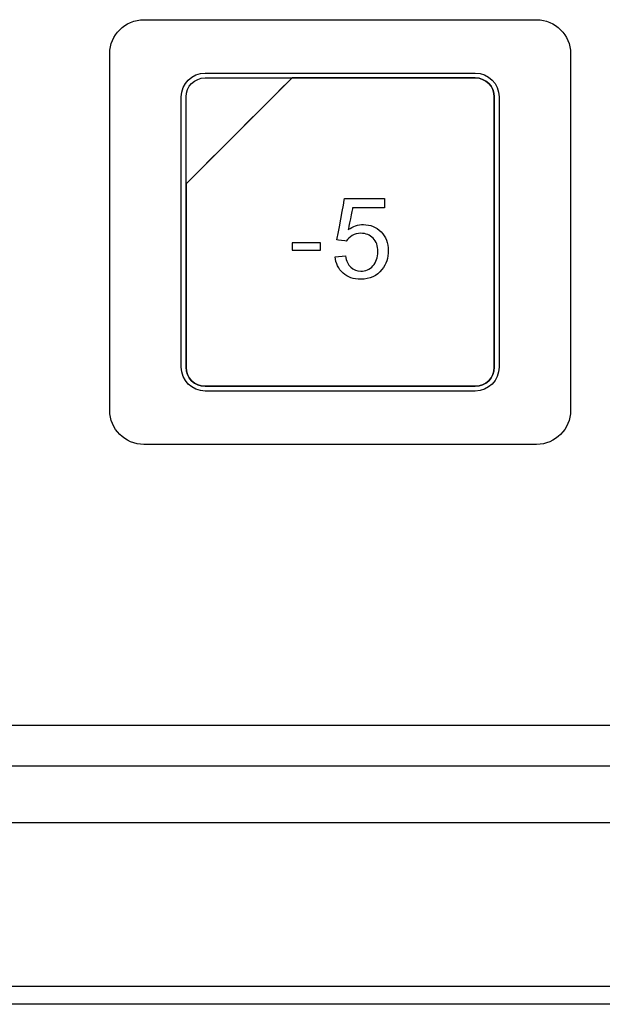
# Model space of a CAD drawing. Header units: millimetres. Extents: x 7205 to 9529, y -660 to 140.
# Tile 15 of 193: x 7436 to 7461, y -477 to -434. Entities that reach past the tile are written whole.
import ezdxf

# ---------------------------------------------------------------- set-up
doc = ezdxf.new("R2010")
doc.units = ezdxf.units.MM
doc.header["$LTSCALE"] = 3

msp = doc.modelspace()

# ---------------------------------------------------------------- linework, layer by layer
at = {"linetype": 'Continuous', "lineweight": 30}
for p, q in [((7286.122, -464.869), (7655.119, -464.869)), ((7284.335, -466.657), (7656.907, -466.657)), ((7280.621, -469.157), (7467.627, -469.157)), ((7668.621, -477.157), (7272.621, -477.157))]:
    msp.add_line(p, q, dxfattribs=at)
at = {"linetype": 'Continuous', "lineweight": 30, "flags": 128}
msp.add_lwpolyline([(7273.413, -476.353), (7273.413, -476.353), (7275.413, -476.353), (7283.413, -476.353), (7315.413, -476.355), (7443.413, -476.358), (7667.828, -476.353), (7667.828, -476.353)], dxfattribs=at)
at = {"linetype": 'Continuous', "lineweight": 30}
for points, knots in [([(7439.471, -451.007), (7439.471, -451.007), (7439.471, -451.007), (7439.471, -435.307), (7439.471, -435.307), (7439.471, -435.307), (7439.471, -434.482), (7440.146, -433.807), (7440.971, -433.807)], [0.6666667, 0.6666667, 0.6666667, 0.6666667, 0.6666667, 0.7777778, 0.7777778, 0.7777778, 0.7777778, 1, 1, 1, 1]), ([(7439.471, -451.007), (7439.471, -451.007), (7439.471, -451.007), (7439.471, -435.307), (7439.471, -435.307), (7439.471, -435.307), (7439.471, -434.482), (7440.146, -433.807), (7440.971, -433.807)], [0.6666667, 0.6666667, 0.6666667, 0.6666667, 0.6666667, 0.7777778, 0.7777778, 0.7777778, 0.7777778, 1, 1, 1, 1]), ([(7458.271, -433.807), (7458.271, -433.807), (7459.096, -433.807), (7459.771, -434.482), (7459.771, -435.307)], [0.1111111, 0.1111111, 0.1111111, 0.1111111, 0.1111111, 0.2222222, 0.2222222, 0.2222222, 0.2222222]), ([(7458.271, -433.807), (7458.271, -433.807), (7459.096, -433.807), (7459.771, -434.482), (7459.771, -435.307)], [0.1111111, 0.1111111, 0.1111111, 0.1111111, 0.1111111, 0.2222222, 0.2222222, 0.2222222, 0.2222222]), ([(7459.771, -435.307), (7459.771, -435.307), (7459.771, -435.307), (7459.771, -451.007), (7459.771, -451.007)], [0.2222222, 0.2222222, 0.2222222, 0.2222222, 0.2222222, 0.3333333, 0.3333333, 0.3333333, 0.3333333]), ([(7459.771, -435.307), (7459.771, -435.307), (7459.771, -435.307), (7459.771, -451.007), (7459.771, -451.007)], [0.2222222, 0.2222222, 0.2222222, 0.2222222, 0.2222222, 0.3333333, 0.3333333, 0.3333333, 0.3333333]), ([(7442.621, -437.207), (7442.621, -437.207), (7442.621, -436.63), (7443.093, -436.157), (7443.671, -436.157)], [0.7777778, 0.7777778, 0.7777778, 0.7777778, 0.7777778, 1, 1, 1, 1]), ([(7447.502, -436.367), (7447.502, -436.367), (7447.502, -436.367), (7442.831, -441.037), (7442.831, -441.037)], [0.36363636, 0.36363636, 0.36363636, 0.36363636, 0.36363637, 0.45454545, 0.45454545, 0.45454545, 0.45454545]), ([(7442.831, -441.037), (7442.831, -441.037), (7442.831, -441.037), (7447.502, -436.367), (7447.502, -436.367)], [0.8181818, 0.8181818, 0.8181818, 0.8181818, 0.8181818, 1, 1, 1, 1]), ([(7447.502, -436.367), (7447.502, -436.367), (7447.502, -436.367), (7442.831, -441.037), (7442.831, -441.037)], [0.2, 0.2, 0.2, 0.2, 0.2, 0.4, 0.4, 0.4, 0.4]), ([(7442.831, -437.207), (7442.831, -437.207), (7442.831, -436.745), (7443.209, -436.367), (7443.671, -436.367)], [0.6, 0.6, 0.6, 0.6, 0.6, 1, 1, 1, 1]), ([(7447.514, -436.367), (7447.514, -436.367), (7447.514, -436.367), (7447.502, -436.367), (7447.502, -436.367)], [0.27272727, 0.27272727, 0.27272727, 0.27272727, 0.27272728, 0.36363636, 0.36363636, 0.36363636, 0.36363636]), ([(7455.571, -436.367), (7455.571, -436.367), (7455.571, -436.367), (7447.514, -436.367), (7447.514, -436.367)], [0.18181818, 0.18181818, 0.18181818, 0.18181818, 0.18181819, 0.27272727, 0.27272727, 0.27272727, 0.27272727]), ([(7447.514, -436.367), (7447.514, -436.367), (7447.514, -436.367), (7455.571, -436.367), (7455.571, -436.367)], [0.09090909, 0.09090909, 0.09090909, 0.09090909, 0.0909091, 0.18181818, 0.18181818, 0.18181818, 0.18181818]), ([(7455.571, -436.157), (7455.571, -436.157), (7456.148, -436.157), (7456.621, -436.63), (7456.621, -437.207)], [0.1111111, 0.1111111, 0.1111111, 0.1111111, 0.1111111, 0.2222222, 0.2222222, 0.2222222, 0.2222222]), ([(7456.411, -437.207), (7456.411, -437.207), (7456.411, -436.745), (7456.033, -436.367), (7455.571, -436.367)], [0.09090909, 0.09090909, 0.09090909, 0.09090909, 0.0909091, 0.18181818, 0.18181818, 0.18181818, 0.18181818]), ([(7455.571, -436.367), (7455.571, -436.367), (7456.033, -436.367), (7456.411, -436.745), (7456.411, -437.207)], [0.18181818, 0.18181818, 0.18181818, 0.18181818, 0.18181819, 0.27272727, 0.27272727, 0.27272727, 0.27272727]), ([(7442.621, -449.107), (7442.621, -449.107), (7442.621, -449.107), (7442.621, -437.207), (7442.621, -437.207)], [0.6666667, 0.6666667, 0.6666667, 0.6666667, 0.6666667, 0.7777778, 0.7777778, 0.7777778, 0.7777778]), ([(7442.831, -441.037), (7442.831, -441.037), (7442.831, -441.037), (7442.831, -437.207), (7442.831, -437.207)], [0.4, 0.4, 0.4, 0.4, 0.4, 0.6, 0.6, 0.6, 0.6]), ([(7456.411, -437.207), (7456.411, -437.207), (7456.411, -437.207), (7456.411, -449.107), (7456.411, -449.107)], [0.27272727, 0.27272727, 0.27272727, 0.27272727, 0.27272728, 0.36363636, 0.36363636, 0.36363636, 0.36363636]), ([(7456.621, -437.207), (7456.621, -437.207), (7456.621, -437.207), (7456.621, -449.107), (7456.621, -449.107)], [0.2222222, 0.2222222, 0.2222222, 0.2222222, 0.2222222, 0.3333333, 0.3333333, 0.3333333, 0.3333333]), ([(7442.831, -441.037), (7442.831, -441.037), (7442.831, -441.037), (7442.831, -441.127), (7442.831, -441.127)], [0.45454545, 0.45454545, 0.45454545, 0.45454545, 0.45454546, 0.54545455, 0.54545455, 0.54545455, 0.54545455]), ([(7442.831, -441.127), (7442.831, -441.127), (7442.831, -441.127), (7442.831, -441.037), (7442.831, -441.037)], [0.72727273, 0.72727273, 0.72727273, 0.72727273, 0.72727274, 0.81818182, 0.81818182, 0.81818182, 0.81818182]), ([(7442.831, -441.127), (7442.831, -441.127), (7442.831, -441.127), (7442.831, -449.107), (7442.831, -449.107)], [0.54545455, 0.54545455, 0.54545455, 0.54545455, 0.54545456, 0.63636364, 0.63636364, 0.63636364, 0.63636364]), ([(7442.831, -449.107), (7442.831, -449.107), (7442.831, -449.107), (7442.831, -441.127), (7442.831, -441.127)], [0.63636364, 0.63636364, 0.63636364, 0.63636364, 0.63636365, 0.72727273, 0.72727273, 0.72727273, 0.72727273]), ([(7449.476, -443.499), (7449.476, -443.499), (7449.476, -443.499), (7449.817, -441.682), (7449.817, -441.682)], [0.43478261, 0.43478261, 0.43478261, 0.43478261, 0.43478262, 0.47826087, 0.47826087, 0.47826087, 0.47826087]), ([(7449.817, -441.682), (7449.817, -441.682), (7449.817, -441.682), (7451.57, -441.682), (7451.57, -441.682)], [0.47826087, 0.47826087, 0.47826087, 0.47826087, 0.47826088, 0.52173913, 0.52173913, 0.52173913, 0.52173913]), ([(7451.57, -441.682), (7451.57, -441.682), (7451.57, -441.682), (7451.57, -442.096), (7451.57, -442.096)], [0.52173913, 0.52173913, 0.52173913, 0.52173913, 0.52173914, 0.56521739, 0.56521739, 0.56521739, 0.56521739]), ([(7450.164, -442.096), (7450.164, -442.096), (7450.164, -442.096), (7449.975, -443.05), (7449.975, -443.05)], [0.60869565, 0.60869565, 0.60869565, 0.60869565, 0.60869566, 0.65217391, 0.65217391, 0.65217391, 0.65217391]), ([(7451.57, -442.096), (7451.57, -442.096), (7451.57, -442.096), (7450.164, -442.096), (7450.164, -442.096)], [0.56521739, 0.56521739, 0.56521739, 0.56521739, 0.5652174, 0.60869565, 0.60869565, 0.60869565, 0.60869565]), ([(7449.975, -443.05), (7449.975, -443.05), (7450.187, -442.901), (7450.409, -442.827), (7450.641, -442.827), (7450.641, -442.827), (7450.949, -442.827), (7451.209, -442.934), (7451.421, -443.148)], [0.65217391, 0.65217391, 0.65217391, 0.65217391, 0.65217392, 0.69565217, 0.69565217, 0.69565217, 0.69565218, 0.73913043, 0.73913043, 0.73913043, 0.73913043]), ([(7450.149, -443.309), (7450.149, -443.309), (7450.038, -443.373), (7449.951, -443.456), (7449.886, -443.558)], [0.34782609, 0.34782609, 0.34782609, 0.34782609, 0.3478261, 0.39130435, 0.39130435, 0.39130435, 0.39130435]), ([(7450.528, -443.213), (7450.528, -443.213), (7450.387, -443.213), (7450.261, -443.245), (7450.149, -443.309)], [0.30434783, 0.30434783, 0.30434783, 0.30434783, 0.30434784, 0.34782609, 0.34782609, 0.34782609, 0.34782609]), ([(7451.073, -443.427), (7451.073, -443.427), (7450.936, -443.284), (7450.754, -443.213), (7450.528, -443.213)], [0.26086957, 0.26086957, 0.26086957, 0.26086957, 0.26086958, 0.30434783, 0.30434783, 0.30434783, 0.30434783]), ([(7451.279, -444.014), (7451.279, -444.014), (7451.279, -443.766), (7451.211, -443.571), (7451.073, -443.427)], [0.2173913, 0.2173913, 0.2173913, 0.2173913, 0.21739131, 0.26086957, 0.26086957, 0.26086957, 0.26086957]), ([(7451.421, -443.148), (7451.421, -443.148), (7451.632, -443.362), (7451.738, -443.637), (7451.738, -443.973), (7451.738, -443.973), (7451.738, -444.293), (7451.645, -444.57), (7451.459, -444.803)], [0.73913043, 0.73913043, 0.73913043, 0.73913043, 0.73913044, 0.7826087, 0.7826087, 0.7826087, 0.78260871, 0.82608696, 0.82608696, 0.82608696, 0.82608696]), ([(7448.752, -443.637), (7448.752, -443.637), (7448.752, -443.637), (7447.503, -443.637), (7447.503, -443.637)], [0.4, 0.4, 0.4, 0.4, 0.4, 0.6, 0.6, 0.6, 0.6]), ([(7447.503, -443.637), (7447.503, -443.637), (7447.503, -443.637), (7447.503, -443.953), (7447.503, -443.953)], [0.6, 0.6, 0.6, 0.6, 0.6, 1, 1, 1, 1]), ([(7448.752, -443.953), (7448.752, -443.953), (7448.752, -443.953), (7448.752, -443.637), (7448.752, -443.637)], [0.2, 0.2, 0.2, 0.2, 0.2, 0.4, 0.4, 0.4, 0.4]), ([(7449.886, -443.558), (7449.886, -443.558), (7449.886, -443.558), (7449.476, -443.499), (7449.476, -443.499)], [0.39130435, 0.39130435, 0.39130435, 0.39130435, 0.39130436, 0.43478261, 0.43478261, 0.43478261, 0.43478261]), ([(7449.746, -444.962), (7449.746, -444.962), (7449.542, -444.782), (7449.426, -444.543), (7449.397, -444.245)], [0.91304348, 0.91304348, 0.91304348, 0.91304348, 0.91304349, 1, 1, 1, 1]), ([(7449.852, -444.21), (7449.852, -444.21), (7449.886, -444.432), (7449.964, -444.598), (7450.086, -444.71)], [0.04347826, 0.04347826, 0.04347826, 0.04347826, 0.04347827, 0.08695652, 0.08695652, 0.08695652, 0.08695652]), ([(7451.064, -444.641), (7451.064, -444.641), (7451.207, -444.483), (7451.279, -444.274), (7451.279, -444.014)], [0.17391304, 0.17391304, 0.17391304, 0.17391304, 0.17391305, 0.2173913, 0.2173913, 0.2173913, 0.2173913]), ([(7450.086, -444.71), (7450.086, -444.71), (7450.207, -444.821), (7450.356, -444.877), (7450.532, -444.877)], [0.08695652, 0.08695652, 0.08695652, 0.08695652, 0.08695653, 0.13043478, 0.13043478, 0.13043478, 0.13043478]), ([(7450.532, -444.877), (7450.532, -444.877), (7450.743, -444.877), (7450.92, -444.798), (7451.064, -444.641)], [0.13043478, 0.13043478, 0.13043478, 0.13043478, 0.13043479, 0.17391304, 0.17391304, 0.17391304, 0.17391304]), ([(7451.459, -444.803), (7451.459, -444.803), (7451.233, -445.089), (7450.924, -445.233), (7450.532, -445.233), (7450.532, -445.233), (7450.211, -445.233), (7449.949, -445.142), (7449.746, -444.962)], [0.82608696, 0.82608696, 0.82608696, 0.82608696, 0.82608697, 0.86956522, 0.86956522, 0.86956522, 0.86956523, 0.91304348, 0.91304348, 0.91304348, 0.91304348]), ([(7443.671, -450.157), (7443.671, -450.157), (7443.093, -450.157), (7442.621, -449.685), (7442.621, -449.107)], [0.5555556, 0.5555556, 0.5555556, 0.5555556, 0.5555556, 0.6666667, 0.6666667, 0.6666667, 0.6666667]), ([(7442.831, -449.107), (7442.831, -449.107), (7442.831, -449.569), (7443.209, -449.947), (7443.671, -449.947)], [0.63636364, 0.63636364, 0.63636364, 0.63636364, 0.63636365, 0.72727273, 0.72727273, 0.72727273, 0.72727273]), ([(7443.671, -449.947), (7443.671, -449.947), (7443.209, -449.947), (7442.831, -449.569), (7442.831, -449.107)], [0.54545455, 0.54545455, 0.54545455, 0.54545455, 0.54545456, 0.63636364, 0.63636364, 0.63636364, 0.63636364]), ([(7455.571, -449.947), (7455.571, -449.947), (7456.033, -449.947), (7456.411, -449.569), (7456.411, -449.107)], [0.8181818, 0.8181818, 0.8181818, 0.8181818, 0.8181818, 1, 1, 1, 1]), ([(7456.411, -449.107), (7456.411, -449.107), (7456.411, -449.569), (7456.033, -449.947), (7455.571, -449.947)], [0.36363636, 0.36363636, 0.36363636, 0.36363636, 0.36363637, 0.45454545, 0.45454545, 0.45454545, 0.45454545]), ([(7456.621, -449.107), (7456.621, -449.107), (7456.621, -449.685), (7456.148, -450.157), (7455.571, -450.157)], [0.3333333, 0.3333333, 0.3333333, 0.3333333, 0.3333333, 0.4444444, 0.4444444, 0.4444444, 0.4444444]), ([(7443.671, -449.947), (7443.671, -449.947), (7443.671, -449.947), (7455.571, -449.947), (7455.571, -449.947)], [0.72727273, 0.72727273, 0.72727273, 0.72727273, 0.72727274, 0.81818182, 0.81818182, 0.81818182, 0.81818182]), ([(7455.571, -449.947), (7455.571, -449.947), (7455.571, -449.947), (7443.671, -449.947), (7443.671, -449.947)], [0.45454545, 0.45454545, 0.45454545, 0.45454545, 0.45454546, 0.54545455, 0.54545455, 0.54545455, 0.54545455]), ([(7455.571, -450.157), (7455.571, -450.157), (7455.571, -450.157), (7443.671, -450.157), (7443.671, -450.157)], [0.4444444, 0.4444444, 0.4444444, 0.4444444, 0.4444445, 0.5555556, 0.5555556, 0.5555556, 0.5555556]), ([(7440.971, -452.507), (7440.971, -452.507), (7440.146, -452.507), (7439.471, -451.832), (7439.471, -451.007)], [0.5555556, 0.5555556, 0.5555556, 0.5555556, 0.5555556, 0.6666667, 0.6666667, 0.6666667, 0.6666667]), ([(7440.971, -452.507), (7440.971, -452.507), (7440.146, -452.507), (7439.471, -451.832), (7439.471, -451.007)], [0.5555556, 0.5555556, 0.5555556, 0.5555556, 0.5555556, 0.6666667, 0.6666667, 0.6666667, 0.6666667]), ([(7459.771, -451.007), (7459.771, -451.007), (7459.771, -451.832), (7459.096, -452.507), (7458.271, -452.507)], [0.3333333, 0.3333333, 0.3333333, 0.3333333, 0.3333333, 0.4444444, 0.4444444, 0.4444444, 0.4444444]), ([(7459.771, -451.007), (7459.771, -451.007), (7459.771, -451.832), (7459.096, -452.507), (7458.271, -452.507)], [0.3333333, 0.3333333, 0.3333333, 0.3333333, 0.3333333, 0.4444444, 0.4444444, 0.4444444, 0.4444444]), ([(7458.271, -452.507), (7458.271, -452.507), (7458.271, -452.507), (7440.971, -452.507), (7440.971, -452.507)], [0.4444444, 0.4444444, 0.4444444, 0.4444444, 0.4444445, 0.5555556, 0.5555556, 0.5555556, 0.5555556]), ([(7458.271, -452.507), (7458.271, -452.507), (7458.271, -452.507), (7440.971, -452.507), (7440.971, -452.507)], [0.4444444, 0.4444444, 0.4444444, 0.4444444, 0.4444445, 0.5555556, 0.5555556, 0.5555556, 0.5555556])]:
    msp.add_open_spline(points, degree=3, knots=knots, dxfattribs=at)
for points in [[(7440.971, -433.807), (7440.971, -433.807), (7458.271, -433.807), (7458.271, -433.807)], [(7440.971, -433.807), (7440.971, -433.807), (7458.271, -433.807), (7458.271, -433.807)], [(7443.671, -436.157), (7443.671, -436.157), (7455.571, -436.157), (7455.571, -436.157)], [(7443.671, -436.367), (7443.671, -436.367), (7447.502, -436.367), (7447.502, -436.367)], [(7447.502, -436.367), (7447.502, -436.367), (7447.514, -436.367), (7447.514, -436.367)], [(7456.411, -449.107), (7456.411, -449.107), (7456.411, -437.207), (7456.411, -437.207)], [(7447.503, -443.953), (7447.503, -443.953), (7448.752, -443.953), (7448.752, -443.953)], [(7449.397, -444.245), (7449.397, -444.245), (7449.852, -444.21), (7449.852, -444.21)]]:
    msp.add_open_spline(points, degree=3, dxfattribs=at)

doc.saveas('drawing.dxf')
